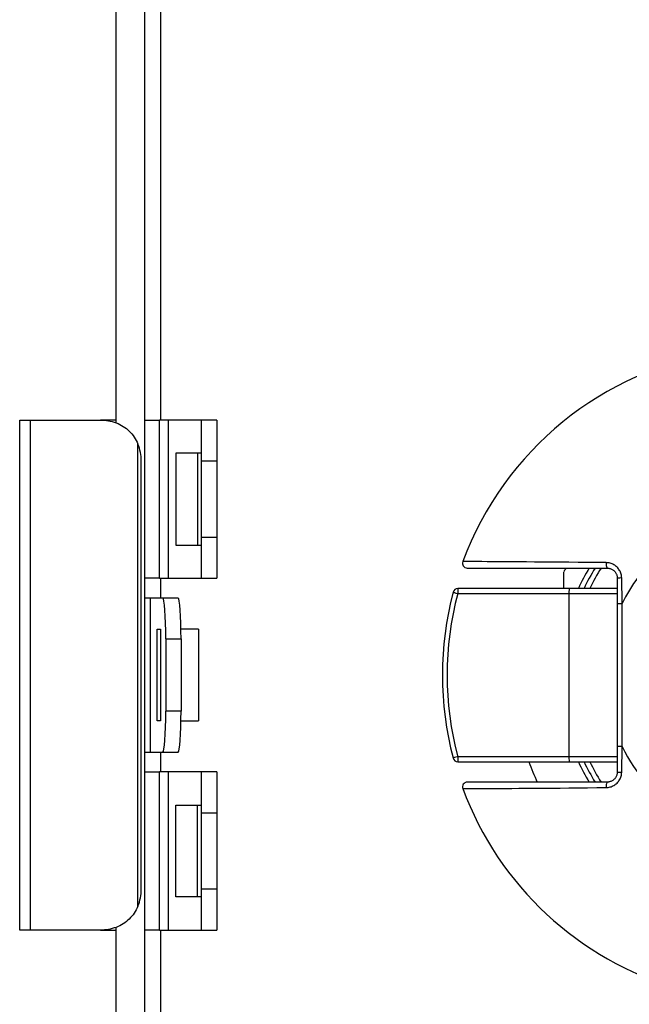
# Model space of a CAD drawing. Header units: inches. Extents: x 0 to 400, y -11 to 260.
# Tile 34 of 61: x 68.42 to 70.15, y 220.1 to 222.91. Entities that reach past the tile are written whole.
import ezdxf

# ---------------------------------------------------------------- set-up
doc = ezdxf.new("R2010")
doc.units = ezdxf.units.IN
doc.header["$LTSCALE"] = 24.005935
doc.header["$MEASUREMENT"] = 0
doc.layers.add('Visible Edges(ANSI)', color=7, linetype='Continuous', lineweight=25)
doc.layers.add('Visible Tangent Edges(ANSI)', color=7, linetype='Continuous', lineweight=25)

msp = doc.modelspace()

# ---------------------------------------------------------------- linework, layer by layer
at = {"layer": 'Visible Edges(ANSI)'}
for p, q in [((68.6904, 227.1352), (68.6904, 221.7607)), ((68.7716, 227.1352), (68.7716, 50.2198)), ((68.4159, 221.7681), (68.4471, 221.7681)), ((68.4159, 220.314), (68.4159, 221.7681)), ((68.4471, 221.7681), (68.6463, 221.7681)), ((68.6904, 221.7681), (68.6463, 221.7681)), ((68.7716, 221.7681), (68.8148, 221.7681)), ((68.8399, 221.7681), (68.8148, 221.7681)), ((68.9341, 221.7681), (68.8399, 221.7681)), ((68.9341, 221.6518), (68.9341, 221.7681)), ((68.9778, 221.7681), (68.9341, 221.7681)), ((68.9778, 221.7681), (68.9778, 221.6518)), ((68.8614, 221.6736), (68.8614, 221.4119)), ((68.9233, 221.6736), (68.8614, 221.6736)), ((68.9341, 221.6736), (68.9233, 221.6736)), ((68.7626, 220.4304), (68.7626, 221.6518)), ((68.9341, 221.4337), (68.9341, 221.6518)), ((68.9778, 221.6518), (68.9778, 221.4337)), ((68.8614, 221.4119), (68.9233, 221.4119)), ((68.9233, 221.4119), (68.9341, 221.4119)), ((68.9341, 221.3174), (68.9341, 221.4337)), ((68.9778, 221.4337), (68.9778, 221.3174)), ((69.6922, 221.3464), (70.0909, 221.3464)), ((69.9673, 221.2883), (69.9673, 221.3351)), ((68.8148, 221.3174), (68.7716, 221.3174)), ((68.8148, 221.3174), (68.8399, 221.3174)), ((68.8399, 221.3174), (68.9341, 221.3174)), ((68.9341, 221.3174), (68.9778, 221.3174)), ((70.12, 221.3174), (70.12, 221.2451)), ((69.983, 221.2883), (69.6658, 221.2883)), ((70.12, 221.2883), (69.983, 221.2883)), ((68.788, 221.2606), (68.7716, 221.2606)), ((68.8243, 221.2606), (68.788, 221.2606)), ((68.8679, 221.2606), (68.8243, 221.2606)), ((70.12, 221.2451), (70.12, 220.8371)), ((68.8081, 220.9102), (68.8081, 221.1719)), ((68.8081, 221.1719), (68.8174, 221.1719)), ((68.8172, 221.1719), (68.8172, 220.9102)), ((68.9263, 221.1719), (68.8757, 221.1719)), ((68.9263, 221.1719), (68.9263, 220.9102)), ((68.8325, 221.1443), (68.8325, 220.9378)), ((68.876, 221.1443), (68.876, 220.9378)), ((68.8174, 220.9102), (68.8081, 220.9102)), ((68.8757, 220.9102), (68.9263, 220.9102)), ((68.7716, 220.8215), (68.788, 220.8215)), ((68.788, 220.8215), (68.8243, 220.8215)), ((68.8243, 220.8215), (68.8679, 220.8215)), ((70.12, 220.8371), (70.12, 220.7648)), ((69.6658, 220.7939), (69.983, 220.7939)), ((69.983, 220.7939), (70.12, 220.7939)), ((68.7716, 220.7648), (68.8148, 220.7648)), ((68.8399, 220.7648), (68.8148, 220.7648)), ((68.9341, 220.7648), (68.8399, 220.7648)), ((68.9341, 220.6485), (68.9341, 220.7648)), ((68.9778, 220.7648), (68.9341, 220.7648)), ((68.9778, 220.7648), (68.9778, 220.6485)), ((70.0909, 220.7357), (69.6922, 220.7357)), ((68.8614, 220.4085), (68.8614, 220.6703)), ((68.8614, 220.6703), (68.9233, 220.6703)), ((68.9233, 220.6703), (68.9341, 220.6703)), ((68.9341, 220.4304), (68.9341, 220.6485)), ((68.9778, 220.6485), (68.9778, 220.4304)), ((68.9341, 220.314), (68.9341, 220.4304)), ((68.9778, 220.4304), (68.9778, 220.314)), ((68.9233, 220.4085), (68.8614, 220.4085)), ((68.9341, 220.4085), (68.9233, 220.4085)), ((68.4471, 220.314), (68.4159, 220.314)), ((68.6463, 220.314), (68.4471, 220.314)), ((68.6463, 220.314), (68.6904, 220.314)), ((68.6904, 220.3215), (68.6904, 180.5789)), ((68.8148, 220.314), (68.7716, 220.314)), ((68.8148, 220.314), (68.8399, 220.314)), ((68.8399, 220.314), (68.9341, 220.314)), ((68.9341, 220.314), (68.9778, 220.314))]:
    msp.add_line(p, q, dxfattribs=at)
at = {"layer": 'Visible Edges(ANSI)', "flags": 128}
for points in [[(68.6463, 221.7681), (68.6519, 221.768), (68.6575, 221.7677), (68.6631, 221.7671), (68.6688, 221.7663), (68.6744, 221.7652), (68.68, 221.7639), (68.6856, 221.7623), (68.691, 221.7604), (68.6963, 221.7583), (68.7015, 221.7559), (68.7065, 221.7532), (68.7113, 221.7503), (68.716, 221.7472), (68.7204, 221.7439), (68.7246, 221.7403), (68.7286, 221.7366), (68.7324, 221.7328), (68.7359, 221.7287), (68.7393, 221.7244), (68.7425, 221.7198), (68.7455, 221.7151), (68.7483, 221.7102), (68.7508, 221.7051), (68.7532, 221.6998)], [(70.0909, 221.3464), (70.0928, 221.3464), (70.0947, 221.3462), (70.0965, 221.3459), (70.0984, 221.3455), (70.1002, 221.3449), (70.102, 221.3443), (70.1037, 221.3435), (70.1054, 221.3426), (70.107, 221.3416), (70.1085, 221.3405), (70.11, 221.3393), (70.1114, 221.338), (70.1127, 221.3366), (70.1139, 221.3352), (70.115, 221.3336), (70.116, 221.332), (70.1169, 221.3303), (70.1177, 221.3286), (70.1184, 221.3268), (70.119, 221.325), (70.1194, 221.3231), (70.1197, 221.3212), (70.1199, 221.3193), (70.12, 221.3174)], [(70.12, 220.7648), (70.1199, 220.7629), (70.1197, 220.761), (70.1194, 220.7591), (70.119, 220.7572), (70.1184, 220.7554), (70.1177, 220.7536), (70.1169, 220.7518), (70.116, 220.7501), (70.115, 220.7485), (70.1139, 220.747), (70.1127, 220.7455), (70.1114, 220.7441), (70.11, 220.7429), (70.1085, 220.7417), (70.107, 220.7406), (70.1054, 220.7396), (70.1037, 220.7387), (70.102, 220.7379), (70.1002, 220.7372), (70.0984, 220.7367), (70.0965, 220.7363), (70.0947, 220.736), (70.0928, 220.7358), (70.0909, 220.7357)], [(68.7532, 220.3823), (68.7508, 220.3771), (68.7483, 220.372), (68.7455, 220.3671), (68.7425, 220.3623), (68.7393, 220.3578), (68.7359, 220.3535), (68.7324, 220.3494), (68.7286, 220.3455), (68.7246, 220.3418), (68.7204, 220.3383), (68.716, 220.335), (68.7113, 220.3318), (68.7065, 220.3289), (68.7015, 220.3263), (68.6963, 220.3239), (68.691, 220.3217), (68.6856, 220.3199), (68.68, 220.3183), (68.6744, 220.3169), (68.6688, 220.3159), (68.6631, 220.3151), (68.6575, 220.3145), (68.6519, 220.3141), (68.6463, 220.314)]]:
    msp.add_lwpolyline(points, dxfattribs=at)
at = {"layer": 'Visible Edges(ANSI)'}
for centre, radius, start, end in [((70.5519, 221.0411), 0.9306, 37.5315, 159.6397), ((69.6922, 221.3601), 0.0137, 159.6397, 270), ((70.5519, 221.0411), 0.6543, 152.1819, 153.2951), ((70.5519, 221.0411), 0.5816, 148.3318, 154.8493), ((70.5519, 221.0411), 0.9306, 165.2875, 194.7125), ((69.6658, 221.2737), 0.0145, 90, 165.2875), ((69.6658, 220.8084), 0.0145, 194.7125, 270), ((70.5519, 221.0411), 0.7271, 199.8769, 204.8346), ((70.5519, 221.0411), 0.5816, 205.1507, 211.6682), ((69.6922, 220.722), 0.0137, 90, 200.3603), ((70.5519, 221.0411), 0.9306, 200.3603, 253.8724)]:
    msp.add_arc(centre, radius, start, end, dxfattribs=at)
for centre, major_axis, ratio, start_param, end_param in [((68.6571, 221.6518), (0, -0.1163), 0.906308, 1.570796, 1.996411), ((68.8243, 221.1443), (0, 0.1163), 0.069756, 4.712389, 6.283185), ((68.8679, 221.1443), (0, 0.1163), 0.069756, 4.712389, 6.283185), ((68.8243, 220.9378), (0, -0.1163), 0.069756, 0, 1.570796), ((68.8679, 220.9378), (0, -0.1163), 0.069756, 0, 1.570796), ((68.6571, 220.4304), (0, -0.1163), 0.906308, 1.145182, 1.570796)]:
    msp.add_ellipse(centre, major_axis=major_axis, ratio=ratio, start_param=start_param, end_param=end_param, dxfattribs=at)
at = {"layer": 'Visible Tangent Edges(ANSI)'}
for p, q in [((68.8174, 227.3199), (68.8174, 221.7681)), ((68.4471, 220.314), (68.4471, 221.7681)), ((68.8148, 221.3174), (68.8148, 221.7681)), ((68.8399, 221.3174), (68.8399, 221.7681)), ((68.7532, 220.3823), (68.7532, 221.6998)), ((68.9233, 221.6736), (68.9233, 221.4119)), ((68.9341, 221.6518), (68.9778, 221.6518)), ((68.9778, 221.4337), (68.9341, 221.4337)), ((68.8174, 221.3174), (68.8174, 221.2606)), ((70.1337, 221.2451), (70.1328, 221.318)), ((69.6651, 221.2737), (69.9822, 221.2737)), ((69.9822, 221.2737), (70.12, 221.2737)), ((69.9822, 221.2737), (69.9822, 220.8084)), ((68.788, 221.2606), (68.788, 220.8215)), ((70.12, 221.2451), (70.1337, 221.2451)), ((70.1337, 220.8371), (70.1337, 221.2451)), ((68.8174, 221.1719), (68.8174, 220.9102)), ((68.8325, 221.1443), (68.876, 221.1443)), ((68.876, 220.9378), (68.8325, 220.9378)), ((68.8174, 220.8215), (68.8174, 220.7648)), ((70.1337, 220.8371), (70.12, 220.8371)), ((70.1328, 220.7642), (70.1337, 220.8371)), ((69.9822, 220.8084), (69.6651, 220.8084)), ((70.12, 220.8084), (69.9822, 220.8084)), ((68.8148, 220.314), (68.8148, 220.7648)), ((68.8399, 220.314), (68.8399, 220.7648)), ((68.9233, 220.4085), (68.9233, 220.6703)), ((68.9341, 220.6485), (68.9778, 220.6485)), ((68.9778, 220.4304), (68.9341, 220.4304)), ((68.8174, 220.314), (68.8174, 180.5864))]:
    msp.add_line(p, q, dxfattribs=at)
at = {"layer": 'Visible Tangent Edges(ANSI)', "flags": 128}
for points in [[(70.0885, 221.3618), (70.0616, 221.3621), (70.0348, 221.3623), (70.0083, 221.3626), (69.9823, 221.3628), (69.9568, 221.3631), (69.9319, 221.3633), (69.9076, 221.3635), (69.8841, 221.3636), (69.8614, 221.3638), (69.8397, 221.364), (69.8191, 221.3641), (69.7995, 221.3642), (69.7812, 221.3643), (69.7642, 221.3644), (69.7486, 221.3645), (69.7343, 221.3646), (69.7217, 221.3647), (69.7106, 221.3647), (69.7012, 221.3648), (69.6934, 221.3648), (69.6873, 221.3648), (69.6829, 221.3648), (69.6803, 221.3649), (69.6794, 221.3649)], [(70.1328, 221.318), (70.1326, 221.3208), (70.1323, 221.3237), (70.1318, 221.3265), (70.1311, 221.3293), (70.1302, 221.332), (70.1292, 221.3347), (70.1279, 221.3373), (70.1265, 221.3398), (70.125, 221.3422), (70.1233, 221.3446), (70.1214, 221.3468), (70.1194, 221.3488), (70.1173, 221.3508), (70.1151, 221.3526), (70.1128, 221.3543), (70.1103, 221.3558), (70.1078, 221.3571), (70.1052, 221.3583), (70.1025, 221.3593), (70.0998, 221.3602), (70.097, 221.3608), (70.0942, 221.3613), (70.0914, 221.3616), (70.0885, 221.3618)], [(70.0885, 220.7204), (70.0914, 220.7205), (70.0942, 220.7208), (70.097, 220.7213), (70.0998, 220.722), (70.1025, 220.7228), (70.1052, 220.7239), (70.1078, 220.725), (70.1103, 220.7264), (70.1128, 220.7279), (70.1151, 220.7296), (70.1173, 220.7314), (70.1194, 220.7333), (70.1214, 220.7354), (70.1233, 220.7376), (70.125, 220.7399), (70.1265, 220.7423), (70.1279, 220.7449), (70.1292, 220.7475), (70.1302, 220.7501), (70.1311, 220.7529), (70.1318, 220.7557), (70.1323, 220.7585), (70.1326, 220.7614), (70.1328, 220.7642)], [(69.6794, 220.7173), (69.6803, 220.7173), (69.6829, 220.7173), (69.6873, 220.7173), (69.6934, 220.7174), (69.7012, 220.7174), (69.7106, 220.7174), (69.7217, 220.7175), (69.7343, 220.7176), (69.7486, 220.7177), (69.7642, 220.7177), (69.7812, 220.7178), (69.7995, 220.718), (69.8191, 220.7181), (69.8397, 220.7182), (69.8614, 220.7184), (69.8841, 220.7185), (69.9076, 220.7187), (69.9319, 220.7189), (69.9568, 220.7191), (69.9823, 220.7193), (70.0083, 220.7196), (70.0348, 220.7198), (70.0616, 220.7201), (70.0885, 220.7204)]]:
    msp.add_lwpolyline(points, dxfattribs=at)
at = {"layer": 'Visible Tangent Edges(ANSI)'}
for centre, radius, start, end in [((70.5519, 221.0411), 0.4653, 132.4542, 153.9942), ((70.5519, 221.0411), 0.5962, 149.1898, 155.5037), ((70.5519, 221.0411), 0.5671, 147.421, 154.1576), ((70.5511, 221.0411), 0.9161, 165.2875, 194.7125), ((70.5519, 221.0411), 0.4653, 206.0058, 333.7503), ((70.5519, 221.0411), 0.5962, 204.4963, 210.8102), ((70.5519, 221.0411), 0.5671, 205.8424, 212.579)]:
    msp.add_arc(centre, radius, start, end, dxfattribs=at)
for centre, major_axis, ratio, start_param, end_param in [((70.0909, 221.3601), (0, -0.0137), 0.174717, 4.592049, 6.283185), ((70.1337, 221.3174), (-0.0137, 0), 0.04392, 4.778772, 6.283185), ((69.6658, 221.2737), (-0.0141, 0.0037), 0.013309, 0, 1.520155), ((69.6658, 221.2737), (0, 0.0145), 0.052336, 0, 1.570796), ((69.983, 221.2737), (0, 0.0145), 0.052336, 0, 1.570796), ((69.6658, 220.8084), (-0.0141, -0.0037), 0.013309, 4.763031, 6.283185), ((69.6658, 220.8084), (0, -0.0145), 0.052336, 4.712389, 6.283185), ((69.983, 220.8084), (0, -0.0145), 0.052336, 4.712389, 6.283185), ((70.1337, 220.7648), (-0.0137, 0), 0.04392, 0, 1.504413), ((70.0909, 220.722), (0, 0.0137), 0.174717, 0, 1.691136)]:
    msp.add_ellipse(centre, major_axis=major_axis, ratio=ratio, start_param=start_param, end_param=end_param, dxfattribs=at)

doc.saveas('drawing.dxf')
